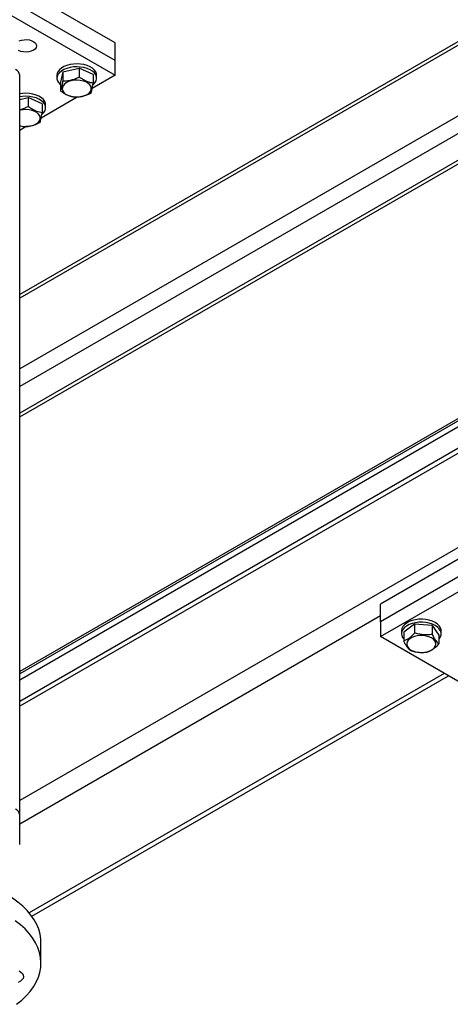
# Model space of a CAD drawing. Header units: millimetres. Extents: x 5 to 589, y 5 to 415.
# Tile 69 of 74: x 532 to 544, y 329 to 356. Entities that reach past the tile are written whole.
import ezdxf

# ---------------------------------------------------------------- set-up
doc = ezdxf.new("R2010")
doc.units = ezdxf.units.MM
doc.layers.add('TRAIT-FORT', color=4, linetype='Continuous', lineweight=25)

msp = doc.modelspace()

# ---------------------------------------------------------------- linework, layer by layer
at = {"layer": 'TRAIT-FORT', "color": 4, "linetype": 'Continuous', "lineweight": 25}
for p, q in [((534.658, 355.169), (529.355, 358.23)), ((534.658, 354.679), (529.355, 357.74)), ((529.355, 357.332), (534.658, 354.271)), ((544.979, 355.678), (532.018, 348.195)), ((545.021, 355.6), (532.018, 348.093)), ((534.658, 354.679), (534.658, 355.169)), ((533.21, 354.363), (533.665, 354.47)), ((533.665, 354.47), (533.665, 354.225)), ((534.052, 354.296), (533.665, 354.47)), ((534.658, 354.271), (534.658, 354.679)), ((532.018, 333.775), (532.018, 354.271)), ((533.047, 354.271), (533.047, 354.189)), ((533.21, 354.363), (533.143, 354.082)), ((533.21, 354.363), (533.21, 354.118)), ((534.658, 354.271), (534.024, 353.905)), ((534.052, 354.296), (534.052, 354.051)), ((534.147, 354.189), (534.147, 354.271)), ((545.821, 354.102), (532.018, 346.134)), ((533.143, 354.082), (533.143, 353.838)), ((546.021, 353.728), (532.018, 345.644)), ((532.018, 353.599), (532.251, 353.653)), ((532.251, 353.653), (532.251, 353.408)), ((532.638, 353.479), (532.251, 353.653)), ((533.611, 353.666), (532.61, 353.088)), ((532.638, 353.479), (532.638, 353.234)), ((532.733, 353.373), (532.733, 353.454)), ((546.32, 353.166), (532.018, 344.909)), ((532.018, 344.808), (546.362, 353.088)), ((532.116, 352.847), (532.018, 352.872)), ((532.196, 352.85), (532.018, 352.746)), ((549.244, 347.69), (532.018, 337.746)), ((549.269, 347.643), (532.018, 337.684)), ((532.018, 337.521), (549.336, 347.519)), ((549.58, 347.06), (532.018, 336.921)), ((549.636, 346.957), (532.018, 336.786)), ((550.702, 344.96), (532.018, 334.173)), ((549.79, 344.107), (542.012, 339.616)), ((549.79, 343.617), (542.012, 339.126)), ((542.012, 338.718), (549.79, 343.208)), ((542.012, 339.126), (542.012, 339.616)), ((542.012, 339.29), (532.018, 333.52)), ((542.012, 339.126), (542.012, 338.718)), ((542.593, 338.881), (542.593, 338.8)), ((542.959, 339.062), (542.657, 338.839)), ((542.959, 339.062), (542.959, 338.817)), ((543.445, 339.023), (542.959, 339.062)), ((543.445, 339.023), (543.445, 338.778)), ((543.445, 339.023), (543.629, 338.761)), ((543.693, 338.8), (543.693, 338.881)), ((544.84, 337.085), (542.012, 338.718)), ((542.657, 338.839), (542.657, 338.594)), ((543.629, 338.761), (543.629, 338.516)), ((543.78, 337.698), (532.281, 331.06)), ((532.354, 330.967), (543.897, 337.63)), ((532.018, 332.959), (532.018, 333.775)), ((532.605, 329.672), (532.605, 330.244))]:
    msp.add_line(p, q, dxfattribs=at)
at = {"layer": 'TRAIT-FORT', "color": 4, "linetype": 'Continuous', "lineweight": 25, "flags": 128}
for points in [[(531.999, 355.224), (532.064, 355.246), (532.136, 355.258), (532.211, 355.259), (532.285, 355.25), (532.352, 355.23), (532.408, 355.202), (532.451, 355.166), (532.476, 355.125), (532.483, 355.082), (532.471, 355.039), (532.441, 354.999), (532.395, 354.965)], [(532.395, 354.965), (532.336, 354.938), (532.267, 354.921), (532.193, 354.914), (532.118, 354.918), (532.047, 354.933), (531.985, 354.957)], [(534.147, 354.271), (534.143, 354.31), (534.122, 354.365), (534.085, 354.418), (534.031, 354.466), (533.964, 354.507), (533.885, 354.541), (533.797, 354.567), (533.702, 354.582), (533.604, 354.588), (533.506, 354.584), (533.41, 354.569), (533.321, 354.545), (533.24, 354.512), (533.171, 354.471), (533.116, 354.424), (533.076, 354.372), (533.053, 354.317), (533.047, 354.271)], [(534.045, 354.004), (534.053, 354.011), (534.101, 354.061), (534.132, 354.115), (534.147, 354.171), (534.143, 354.228), (534.122, 354.284), (534.085, 354.336), (534.031, 354.384), (533.964, 354.426), (533.885, 354.46), (533.797, 354.485), (533.702, 354.501), (533.604, 354.506), (533.506, 354.502), (533.41, 354.488), (533.321, 354.463), (533.24, 354.431), (533.171, 354.39), (533.116, 354.343), (533.076, 354.291), (533.053, 354.235), (533.048, 354.178), (533.06, 354.122), (533.089, 354.068), (533.089, 354.068)], [(533.089, 354.068), (533.135, 354.017), (533.143, 354.01)], [(533.349, 353.719), (533.421, 353.694), (533.5, 353.677), (533.584, 353.67), (533.668, 353.674), (533.749, 353.687), (533.824, 353.71), (533.888, 353.742), (533.94, 353.78), (533.977, 353.824), (533.997, 353.871), (534, 353.92), (533.985, 353.968), (533.954, 354.013), (533.906, 354.053), (533.845, 354.087), (533.774, 354.113), (533.694, 354.129), (533.611, 354.136), (533.527, 354.133), (533.446, 354.119), (533.371, 354.096), (533.307, 354.065), (533.255, 354.026), (533.218, 353.983), (533.198, 353.935), (533.195, 353.887), (533.21, 353.839), (533.241, 353.793), (533.289, 353.753), (533.349, 353.719)], [(532.733, 353.454), (532.729, 353.493), (532.708, 353.549), (532.671, 353.601), (532.617, 353.649), (532.55, 353.691), (532.471, 353.725), (532.382, 353.75), (532.288, 353.766), (532.19, 353.772), (532.091, 353.767), (532.018, 353.757)], [(532.631, 353.188), (532.639, 353.195), (532.686, 353.244), (532.718, 353.298), (532.732, 353.355), (532.729, 353.412), (532.708, 353.467), (532.671, 353.52), (532.617, 353.568), (532.55, 353.609), (532.471, 353.643), (532.382, 353.669), (532.288, 353.684), (532.19, 353.69), (532.091, 353.686), (532.018, 353.675)], [(532.018, 352.874), (532.086, 352.861), (532.17, 352.854), (532.254, 352.857), (532.335, 352.871), (532.41, 352.894), (532.474, 352.925), (532.526, 352.964), (532.563, 353.007), (532.583, 353.055), (532.586, 353.103), (532.571, 353.151), (532.539, 353.197), (532.492, 353.237), (532.431, 353.271), (532.36, 353.296), (532.28, 353.313), (532.197, 353.32), (532.112, 353.316), (532.031, 353.303), (532.018, 353.299)], [(543.693, 338.881), (543.692, 338.906), (543.675, 338.962), (543.642, 339.016), (543.592, 339.065), (543.528, 339.108), (543.452, 339.144), (543.365, 339.172), (543.272, 339.19), (543.174, 339.198), (543.076, 339.196), (542.98, 339.184), (542.888, 339.163), (542.805, 339.132), (542.733, 339.093), (542.675, 339.047), (542.631, 338.996), (542.603, 338.942), (542.593, 338.885), (542.593, 338.881)], [(543.629, 338.651), (543.636, 338.659), (543.672, 338.712), (543.691, 338.768), (543.692, 338.824), (543.675, 338.881), (543.642, 338.934), (543.592, 338.983), (543.528, 339.027), (543.452, 339.063), (543.365, 339.09), (543.272, 339.108), (543.174, 339.117), (543.076, 339.115), (542.98, 339.103), (542.888, 339.081), (542.805, 339.05), (542.733, 339.011), (542.675, 338.966), (542.631, 338.915), (542.603, 338.86), (542.593, 338.803), (542.601, 338.747), (542.626, 338.692), (542.657, 338.651)], [(543.462, 338.371), (543.507, 338.412), (543.535, 338.458), (543.547, 338.506), (543.541, 338.555), (543.517, 338.602), (543.478, 338.645), (543.423, 338.682), (543.357, 338.712), (543.281, 338.733), (543.199, 338.745), (543.115, 338.746), (543.031, 338.738), (542.953, 338.72), (542.883, 338.692), (542.825, 338.657), (542.78, 338.616), (542.751, 338.57), (542.74, 338.522), (542.746, 338.473), (542.769, 338.426), (542.809, 338.383), (542.863, 338.346), (542.93, 338.316), (543.006, 338.295), (543.088, 338.283), (543.172, 338.281), (543.255, 338.29), (543.334, 338.308), (543.403, 338.336), (543.462, 338.371)], [(532.605, 330.244), (532.601, 330.331), (532.581, 330.469), (532.544, 330.606), (532.489, 330.741), (532.417, 330.873), (532.328, 331.002), (532.223, 331.126), (532.102, 331.246), (531.966, 331.361), (531.816, 331.469), (531.653, 331.571)], [(531.93, 328.528), (532.07, 328.641), (532.194, 328.759), (532.303, 328.883), (532.396, 329.011), (532.472, 329.142), (532.532, 329.277), (532.574, 329.413), (532.598, 329.551), (532.605, 329.69), (532.594, 329.828), (532.565, 329.966), (532.518, 330.102), (532.455, 330.236), (532.374, 330.366), (532.277, 330.493), (532.164, 330.615), (532.036, 330.733), (531.893, 330.844)], [(531.998, 329.452), (532.051, 329.419), (532.09, 329.38), (532.114, 329.336), (532.119, 329.291), (532.108, 329.247), (532.079, 329.204), (532.035, 329.167), (531.977, 329.136)]]:
    msp.add_lwpolyline(points, dxfattribs=at)
at = {"layer": 'TRAIT-FORT', "color": 4, "linetype": 'Continuous', "lineweight": 25}
for centre in [(531.817, 354.251), (531.817, 333.756)]:
    msp.add_arc(centre, 0.201, 5.6948, 65.6253, dxfattribs=at)
for points, knots in [([(533.21, 354.118), (533.25, 354.119), (533.329, 354.119), (533.448, 354.14), (533.561, 354.176), (533.63, 354.209), (533.665, 354.225)], [0, 0, 0, 0, 0.2646049, 0.5349477, 0.7653431, 1, 1, 1, 1]), ([(534.052, 354.051), (534.003, 354.061), (533.921, 354.077), (533.803, 354.132), (533.724, 354.182), (533.678, 354.215), (533.665, 354.225)], [0, 0, 0, 0, 0.3855495, 0.6376419, 0.8965462, 1, 1, 1, 1]), ([(533.21, 354.118), (533.204, 354.085), (533.193, 354.018), (533.175, 353.938), (533.158, 353.878), (533.148, 353.851), (533.143, 353.838)], [0, 0, 0, 0, 0.264605, 0.534948, 0.765343, 1, 1, 1, 1]), ([(533.985, 353.77), (533.991, 353.786), (534.002, 353.817), (534.02, 353.883), (534.037, 353.963), (534.047, 354.021), (534.052, 354.051)], [0, 0, 0, 0, 0.264605, 0.534948, 0.765343, 1, 1, 1, 1]), ([(533.53, 353.664), (533.481, 353.673), (533.399, 353.689), (533.281, 353.745), (533.202, 353.794), (533.156, 353.828), (533.143, 353.838)], [0, 0, 0, 0, 0.385549, 0.637642, 0.896546, 1, 1, 1, 1]), ([(533.985, 353.77), (533.945, 353.752), (533.865, 353.715), (533.747, 353.681), (533.634, 353.664), (533.565, 353.664), (533.53, 353.664)], [0, 0, 0, 0, 0.264605, 0.534948, 0.765343, 1, 1, 1, 1]), ([(532.018, 353.324), (532.025, 353.325), (532.068, 353.332), (532.147, 353.361), (532.216, 353.393), (532.251, 353.408)], [0, 0, 0, 0, 0.093201, 0.542446, 1, 1, 1, 1]), ([(532.638, 353.234), (532.589, 353.244), (532.507, 353.26), (532.389, 353.315), (532.31, 353.365), (532.264, 353.399), (532.251, 353.408)], [0, 0, 0, 0, 0.3855495, 0.6376419, 0.8965462, 1, 1, 1, 1]), ([(532.57, 352.954), (532.576, 352.969), (532.588, 353), (532.606, 353.067), (532.622, 353.146), (532.633, 353.205), (532.638, 353.234)], [0, 0, 0, 0, 0.264605, 0.534948, 0.765343, 1, 1, 1, 1]), ([(532.57, 352.954), (532.531, 352.936), (532.451, 352.899), (532.333, 352.864), (532.22, 352.848), (532.151, 352.847), (532.116, 352.847)], [0, 0, 0, 0, 0.264605, 0.534948, 0.765343, 1, 1, 1, 1]), ([(542.959, 338.817), (542.92, 338.777), (542.857, 338.709), (542.765, 338.643), (542.703, 338.611), (542.667, 338.598), (542.657, 338.594)], [0, 0, 0, 0, 0.385549, 0.637642, 0.896546, 1, 1, 1, 1]), ([(543.445, 338.778), (543.403, 338.773), (543.317, 338.762), (543.191, 338.765), (543.07, 338.785), (542.996, 338.806), (542.959, 338.817)], [0, 0, 0, 0, 0.264605, 0.534948, 0.765343, 1, 1, 1, 1]), ([(543.445, 338.778), (543.461, 338.747), (543.493, 338.683), (543.541, 338.608), (543.587, 338.552), (543.615, 338.528), (543.629, 338.516)], [0, 0, 0, 0, 0.264605, 0.534948, 0.765343, 1, 1, 1, 1]), ([(542.842, 338.331), (542.826, 338.345), (542.793, 338.373), (542.745, 338.435), (542.7, 338.51), (542.671, 338.566), (542.657, 338.594)], [0, 0, 0, 0, 0.264605, 0.534948, 0.765343, 1, 1, 1, 1]), ([(542.842, 338.331), (542.884, 338.319), (542.969, 338.294), (543.096, 338.277), (543.217, 338.277), (543.291, 338.287), (543.328, 338.292)], [0, 0, 0, 0, 0.264605, 0.534948, 0.765343, 1, 1, 1, 1]), ([(543.629, 338.516), (543.591, 338.475), (543.528, 338.408), (543.436, 338.341), (543.374, 338.31), (543.338, 338.296), (543.328, 338.292)], [0, 0, 0, 0, 0.385549, 0.637642, 0.896546, 1, 1, 1, 1])]:
    msp.add_open_spline(points, degree=3, knots=knots, dxfattribs=at)

doc.saveas('drawing.dxf')
